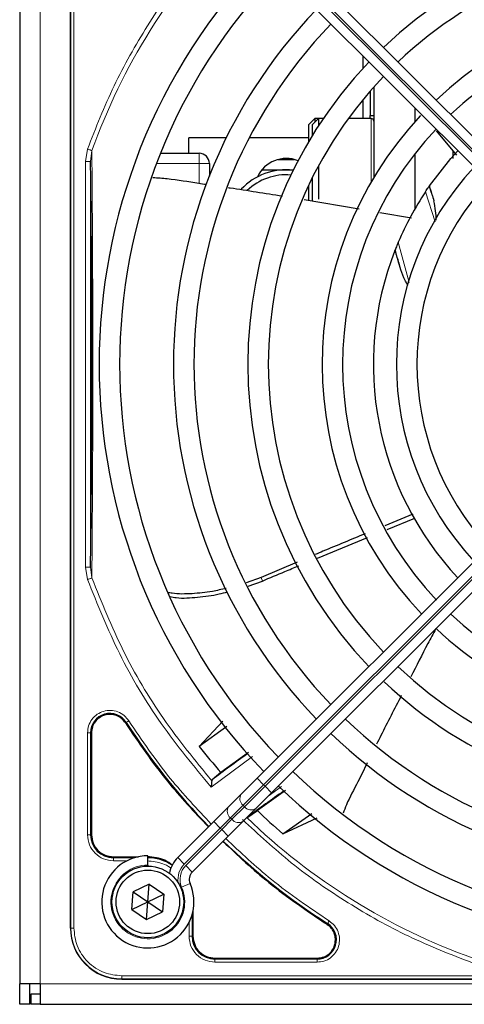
# Model space of a CAD drawing. Header units: millimetres. Extents: x 5 to 418, y 2 to 292.
# Tile 46 of 85: x 58.3 to 65.53, y 216.38 to 232.41. Entities that reach past the tile are written whole.
import ezdxf

# ---------------------------------------------------------------- set-up
doc = ezdxf.new("R2010")
doc.units = ezdxf.units.MM

msp = doc.modelspace()

# ---------------------------------------------------------------- linework, layer by layer
at = {"color": 7, "linetype": 'Continuous', "lineweight": 25}
for p, q in [((58.2976, 236.8829), (58.2976, 216.7162)), ((59.1226, 217.6246), (59.1226, 235.9746)), ((68.0452, 228.121), (62.3932, 233.773)), ((62.1575, 233.5373), (67.8095, 227.8853)), ((63.881, 231.7996), (63.8812, 231.8137)), ((63.881, 231.6165), (63.881, 231.7996)), ((63.9976, 231.2465), (63.9976, 230.8496)), ((64.056, 231.313), (64.056, 229.8412)), ((63.881, 230.7996), (63.881, 231.1082)), ((64.7226, 230.9722), (64.7226, 230.7459)), ((63.0976, 230.7996), (62.9976, 230.6996)), ((63.156, 230.7996), (63.056, 230.6996)), ((63.156, 230.7996), (63.0976, 230.7996)), ((63.0976, 230.7996), (63.0976, 230.7412)), ((63.2347, 230.7996), (63.156, 230.7996)), ((63.156, 230.7996), (63.156, 230.6809)), ((64.0143, 230.7996), (63.6422, 230.7996)), ((63.9976, 230.8496), (64.056, 230.8496)), ((63.9976, 230.7996), (63.9976, 230.8496)), ((62.9976, 230.4256), (62.9976, 230.6996)), ((63.056, 230.5225), (63.056, 230.6996)), ((61.0476, 230.2329), (61.0476, 230.4829)), ((61.6558, 230.4829), (61.0476, 230.4829)), ((62.9976, 230.4829), (62.0293, 230.4829)), ((65.0697, 230.5964), (65.3976, 230.2048)), ((60.5866, 230.2329), (61.2143, 230.2329)), ((62.5008, 230.1329), (62.7611, 230.1329)), ((64.7226, 230.226), (64.7226, 229.329)), ((65.3476, 230.1499), (65.3476, 230.2645)), ((61.381, 230.0662), (61.381, 229.8626)), ((62.2362, 229.9662), (62.7483, 229.9662)), ((63.156, 230.0285), (63.156, 229.4877)), ((63.056, 229.5451), (63.056, 229.8362)), ((62.9976, 229.4644), (62.9976, 229.7166)), ((64.954, 229.6951), (64.9585, 229.7017)), ((62.9222, 229.4834), (63.8147, 229.3296)), ((63.056, 229.4558), (63.056, 229.5451)), ((64.1517, 229.2715), (64.6662, 229.1828)), ((64.3985, 228.6531), (64.4024, 228.663)), ((67.8095, 225.7138), (62.1575, 220.0618)), ((62.3932, 219.8261), (68.0452, 225.4781)), ((64.689, 224.3604), (64.235, 224.1725)), ((64.2695, 224.1123), (64.7226, 224.2947)), ((63.137, 223.6455), (63.9512, 223.9827)), ((62.8067, 223.577), (62.2234, 223.3294)), ((62.2234, 223.3294), (61.9784, 223.2431)), ((62.01, 223.1888), (62.2426, 223.2719)), ((61.5984, 220.9915), (61.2177, 220.5773)), ((61.6655, 220.9054), (61.2177, 220.5773)), ((59.4651, 220.8016), (59.4651, 219.1412)), ((62.0199, 220.4824), (61.5697, 220.154)), ((61.4263, 220.0352), (61.4196, 220.0209)), ((61.5697, 220.154), (61.4263, 220.0352)), ((62.1575, 220.0618), (61.8992, 219.8035)), ((62.6205, 219.865), (62.1617, 219.5355)), ((61.8992, 219.8035), (61.6938, 219.5981)), ((62.1349, 219.5678), (62.3932, 219.8261)), ((61.6938, 219.5981), (61.4521, 219.3564)), ((61.9295, 219.3624), (62.1349, 219.5678)), ((62.006, 219.4271), (62.1617, 219.5355)), ((62.5771, 219.1587), (63.0454, 219.4893)), ((62.5771, 219.1587), (63.1332, 219.4171)), ((61.4521, 219.3564), (60.8669, 218.7712)), ((61.6878, 219.1207), (61.9295, 219.3624)), ((61.1026, 218.5355), (61.6878, 219.1207)), ((59.8226, 218.7837), (60.2275, 218.7837)), ((60.381, 218.6496), (60.381, 218.7996)), ((60.381, 218.6496), (60.381, 218.6329)), ((60.4016, 218.3375), (60.1419, 218.2114)), ((60.381, 218.0496), (60.4016, 218.3375)), ((60.4016, 218.3375), (60.6406, 218.1756)), ((60.1213, 217.9235), (60.1419, 218.2114)), ((60.1419, 218.2114), (60.381, 218.0496)), ((60.381, 218.0496), (60.6406, 218.1756)), ((60.6406, 218.1756), (60.62, 217.8877)), ((60.1213, 217.9235), (60.381, 218.0496)), ((60.3603, 217.7616), (60.381, 218.0496)), ((60.381, 218.0496), (60.62, 217.8877)), ((60.1213, 217.9235), (60.3603, 217.7616)), ((60.3603, 217.7616), (60.62, 217.8877)), ((61.1151, 217.8961), (61.1151, 217.4912)), ((61.4726, 217.1337), (63.133, 217.1337)), ((58.631, 216.7162), (58.2976, 216.7162)), ((58.2976, 216.3829), (58.2976, 216.7162)), ((58.4643, 216.3829), (58.4643, 216.7162)), ((58.631, 216.7162), (58.631, 216.3829)), ((59.956, 216.7912), (78.306, 216.7912)), ((58.481, 216.5496), (58.481, 216.3829)), ((58.631, 216.5496), (58.481, 216.5496)), ((58.4643, 216.3829), (58.2976, 216.3829)), ((58.631, 216.3829), (58.481, 216.3829)), ((58.631, 216.3829), (137.9643, 216.3829))]:
    msp.add_line(p, q, dxfattribs=at)
at = {"color": 7, "linetype": 'Continuous', "lineweight": 18}
for p, q in [((58.631, 236.8829), (58.631, 216.7162)), ((59.128, 235.9746), (59.128, 217.6246)), ((59.1778, 235.9746), (59.1778, 217.6246)), ((67.9155, 227.9914), (62.2636, 233.6434)), ((62.2872, 233.6669), (67.9391, 228.015)), ((64.0143, 229.7705), (64.0143, 230.7996)), ((59.3657, 230.1006), (59.3989, 230.3026)), ((59.449, 230.1006), (59.4706, 230.2769)), ((61.2143, 230.2329), (61.2143, 230.0662)), ((59.3657, 223.4985), (59.3657, 230.1006)), ((59.449, 223.4985), (59.449, 230.1006)), ((61.2143, 230.0662), (60.5215, 230.0662)), ((61.2143, 230.0662), (61.381, 230.0662)), ((61.2143, 229.7461), (61.2143, 230.0662)), ((65.051, 229.1175), (64.8953, 229.6086)), ((64.4532, 228.787), (64.628, 228.1287)), ((62.2636, 219.9558), (67.9155, 225.6077)), ((67.9391, 225.5841), (62.2872, 219.9322)), ((59.3989, 223.2964), (59.3657, 223.4985)), ((59.4706, 223.3221), (59.449, 223.4985)), ((62.2234, 223.3294), (62.2426, 223.2719)), ((60.0289, 220.971), (60.0162, 220.9629)), ((59.4002, 219.1413), (59.4002, 220.8015)), ((59.4501, 219.1412), (59.4501, 220.8016)), ((59.4651, 220.8016), (59.4501, 220.8016)), ((62.0809, 220.4145), (61.4099, 219.917)), ((62.1575, 220.0618), (62.2636, 219.9558)), ((61.9302, 219.6224), (62.2636, 219.9558)), ((62.2872, 219.9322), (61.9538, 219.5989)), ((62.2872, 219.9322), (62.2636, 219.9558)), ((62.2872, 219.9322), (62.3932, 219.8261)), ((62.3377, 219.7706), (62.5533, 219.9287)), ((61.7249, 219.417), (61.9302, 219.6224)), ((61.9538, 219.5989), (61.7484, 219.3935)), ((61.9302, 219.6224), (61.9538, 219.5989)), ((61.5582, 219.2504), (61.7249, 219.417)), ((61.7484, 219.3935), (61.5818, 219.2268)), ((61.7484, 219.3935), (61.7249, 219.417)), ((60.973, 218.6651), (61.5582, 219.2504)), ((61.5818, 219.2268), (60.9965, 218.6416)), ((61.4521, 219.3564), (61.5582, 219.2504)), ((61.5582, 219.2504), (61.5818, 219.2268)), ((61.5818, 219.2268), (61.6878, 219.1207)), ((59.4651, 219.1412), (59.4501, 219.1412)), ((59.8226, 218.7837), (59.8226, 218.7687)), ((60.1681, 218.7687), (59.8226, 218.7687)), ((60.8669, 218.7712), (60.973, 218.6651)), ((60.0424, 218.7188), (59.8227, 218.7188)), ((60.9965, 218.6416), (61.1026, 218.5355)), ((60.9304, 218.2905), (61.0678, 218.3507)), ((61.1001, 217.4912), (61.1001, 217.8367)), ((59.128, 217.6246), (59.1226, 217.6246)), ((59.1778, 217.6246), (59.128, 217.6246)), ((61.0502, 217.4913), (61.0502, 217.7409)), ((63.2943, 217.6849), (63.3024, 217.6975)), ((61.1001, 217.4912), (61.1151, 217.4912)), ((61.4726, 217.1337), (61.4726, 217.1187)), ((63.133, 217.1187), (61.4726, 217.1187)), ((63.1329, 217.0688), (61.4727, 217.0688)), ((63.133, 217.1337), (63.133, 217.1187)), ((59.956, 216.8464), (78.306, 216.8464)), ((59.956, 216.8464), (59.956, 216.7966)), ((58.631, 216.7162), (137.9643, 216.7162)), ((59.956, 216.7966), (78.306, 216.7966)), ((59.956, 216.7966), (59.956, 216.7912))]:
    msp.add_line(p, q, dxfattribs=at)
at = {"color": 7, "linetype": 'Continuous', "lineweight": 25, "flags": 128}
msp.add_lwpolyline([(64.9585, 229.7017), (65.3069, 230.1474), (65.4212, 230.2736)], dxfattribs=at)
at = {"color": 7, "linetype": 'Continuous', "lineweight": 25}
for radius in [0.5833, 0.5167]:
    msp.add_circle((60.381, 218.0496), radius, dxfattribs=at)
at = {"color": 7, "linetype": 'Continuous', "lineweight": 18}
for centre, radius, start, end in [((69.131, 226.7996), 10.2672, 135.92524, 160.20345), ((49.1729, 224.3053), 16.676, 18.00213, 18.8569), ((62.0107, 219.7294), 0.1339, 146.42175, 233.04947), ((61.8054, 219.5241), 0.1339, 146.42175, 233.04947), ((62.0608, 219.6793), 0.1339, 216.95053, 303.57825), ((61.8555, 219.474), 0.1339, 216.95053, 303.57825), ((69.131, 226.7996), 10.2672, 225.92524, 250.30502), ((60.381, 218.0496), 0.6, 90, 23.67631), ((61.2205, 218.4177), 0.35, 135, 189.63709), ((61.2205, 218.4177), 0.3167, 135, 203.67631), ((59.956, 217.6246), 0.828, 180, 270)]:
    msp.add_arc(centre, radius, start, end, dxfattribs=at)
at = {"color": 7, "linetype": 'Continuous', "lineweight": 25}
for centre, radius, start, end in [((69.131, 226.7996), 7.125, 46.34037, 133.65963), ((69.131, 226.7996), 6.7917, 90, 133.59383), ((69.131, 226.7996), 9.5417, 136.00085, 223.99915), ((69.131, 226.7996), 9.2083, 136.03708, 223.96292), ((69.131, 226.7996), 5.9167, 46.61418, 133.38582), ((69.131, 226.7996), 8.3333, 136.14599, 223.85401), ((69.131, 226.7996), 5.5833, 90, 133.28942), ((69.131, 226.7996), 8, 136.19375, 223.80625), ((69.131, 226.7996), 7.125, 136.34037, 223.65963), ((69.131, 226.7996), 6.7917, 136.40617, 223.59383), ((69.131, 226.7996), 5.9167, 136.84931, 223.38582), ((64.0143, 230.7579), 0.0417, 0, 90), ((69.131, 226.7996), 5.5833, 136.71058, 223.43808), ((61.2143, 230.0662), 0.1667, 0, 90), ((62.631, 229.6329), 0.5167, 68.17541, 155.23158), ((62.631, 228.9662), 1, 83.44592, 137.06991), ((69.131, 226.7996), 4.7083, 137.11688, 222.88312), ((62.631, 228.9662), 0.9167, 85.29282, 133.7486), ((69.131, 226.7996), 4.375, 137.18322, 222.81678), ((69.131, 226.7996), 5.0825, 146.44769, 156.98022), ((69.131, 226.7996), 5.0825, 158.61111, 223.12079), ((49.1729, 224.3053), 15.8406, 14.73484, 15.96759), ((69.131, 226.7996), 5.5833, 226.71058, 313.28942), ((69.131, 226.7996), 5.9167, 226.61418, 270), ((69.131, 226.7996), 6.7917, 226.40617, 313.59383), ((69.131, 226.7996), 7.125, 226.48101, 270), ((59.7643, 220.8016), 0.3142, 32.63367, 180), ((69.131, 226.7996), 8, 226.19375, 313.80625), ((69.131, 226.7996), 10.8083, 212.63367, 224.11645), ((69.131, 226.7996), 8.3333, 226.14599, 270), ((69.131, 226.7996), 10.0666, 218.17818, 221.31225), ((71.6252, 206.8415), 16.676, 125.2521, 127.70462), ((69.131, 226.7996), 9.2083, 226.03708, 313.96292), ((69.131, 226.7996), 9.5417, 226.00085, 270), ((71.6252, 206.8415), 15.8406, 124.77699, 127.39093), ((69.131, 226.7996), 10.0666, 226.18656, 229.37912), ((59.8226, 219.1412), 0.3725, 180, 270), ((69.131, 226.7996), 10.8083, 225.88355, 237.36633), ((60.381, 218.0496), 0.75, 90, 23.67631), ((60.3726, 218.0412), 0.7275, 56.32671, 90), ((61.2205, 218.4177), 0.5, 135, 168.57951), ((61.2205, 218.4177), 0.1667, 135, 203.67631), ((59.956, 217.6246), 0.8333, 180, 270), ((63.133, 217.4329), 0.3142, 270, 57.36633), ((61.4726, 217.4912), 0.3725, 180, 270)]:
    msp.add_arc(centre, radius, start, end, dxfattribs=at)
at = {"color": 7, "linetype": 'Continuous', "lineweight": 18}
for points, knots in [([(61.7206, 234.0111), (61.4823, 233.7533), (60.99, 233.221), (60.3619, 232.3173), (59.8095, 231.3418), (59.5355, 230.6483), (59.3989, 230.3026)], [0, 0, 0, 0, 0.23876732, 0.49300586, 0.74724441, 1, 1, 1, 1]), ([(59.4706, 223.3221), (59.4724, 223.5375), (59.4757, 223.9385), (59.4797, 224.5454), (59.4838, 225.1972), (59.4847, 225.9598), (59.487, 226.7579), (59.4853, 227.459), (59.4843, 228.0244), (59.4827, 228.5639), (59.4795, 229.1092), (59.4754, 229.6903), (59.4722, 230.0733), (59.4706, 230.2769)], [0, 0, 0, 0, 0.1054719, 0.1963571, 0.2752888, 0.387443, 0.5077236, 0.5879672, 0.6632165, 0.7350379, 0.8122986, 0.9002709, 1, 1, 1, 1]), ([(59.4706, 223.3221), (59.467, 223.3208), (59.4597, 223.3182), (59.4422, 223.3119), (59.4215, 223.3045), (59.4065, 223.2991), (59.3989, 223.2964)], [0, 0, 0, 0, 0.25, 0.5, 0.75, 1, 1, 1, 1]), ([(59.3989, 223.2964), (59.5635, 222.8888), (59.8927, 222.0732), (60.5703, 220.9344), (61.1302, 220.256), (61.4099, 219.917)], [0, 0, 0, 0, 0.3332246, 0.6667857, 1, 1, 1, 1]), ([(61.4196, 220.0209), (61.1489, 220.3532), (60.6076, 221.0177), (59.9511, 222.1296), (59.6308, 222.9246), (59.4706, 223.3221)], [0, 0, 0, 0, 0.33333336, 0.6666667, 1, 1, 1, 1]), ([(59.4002, 220.8015), (59.4036, 220.8395), (59.4108, 220.9175), (59.468, 221.0239), (59.554, 221.1066), (59.6603, 221.1567), (59.7769, 221.1719), (59.8939, 221.1485), (59.9995, 221.0898), (60.0476, 221.028), (60.071, 220.9979)], [0, 0, 0, 0, 0.1217125, 0.2499998, 0.3782872, 0.4999997, 0.6217122, 0.7499998, 0.8782874, 1, 1, 1, 1]), ([(60.071, 220.9979), (60.0656, 220.9944), (60.0549, 220.9876), (60.0413, 220.9789), (60.0315, 220.9726), (60.0297, 220.9715), (60.0289, 220.971)], [0, 0, 0, 0, 0.24999109, 0.49999406, 0.74999703, 1, 1, 1, 1]), ([(60.071, 220.9979), (60.2874, 220.6777), (60.6903, 220.0818), (61.1838, 219.5586), (61.4121, 219.3165)], [0, 0, 0, 0, 0.53717444, 1, 1, 1, 1]), ([(65.6576, 217.0569), (65.3091, 217.1935), (64.61, 217.4674), (63.6265, 218.0219), (62.7154, 218.6535), (62.1792, 219.1492), (61.9194, 219.3893)], [0, 0, 0, 0, 0.2527194, 0.5069427, 0.7611661, 1, 1, 1, 1]), ([(59.8227, 218.7188), (59.7674, 218.7251), (59.6566, 218.7378), (59.5169, 218.8355), (59.4192, 218.9751), (59.4065, 219.0859), (59.4002, 219.1413)], [0, 0, 0, 0, 0.2499998, 0.4999995, 0.7499998, 1, 1, 1, 1]), ([(59.4002, 219.1413), (59.4065, 219.1412), (59.4192, 219.1412), (59.4353, 219.1412), (59.447, 219.1412), (59.4491, 219.1412), (59.4501, 219.1412)], [0, 0, 0, 0, 0.2499974, 0.4999983, 0.7499991, 1, 1, 1, 1]), ([(61.6478, 219.0807), (61.89, 218.8524), (62.4131, 218.3589), (63.0091, 217.956), (63.3293, 217.7396)], [0, 0, 0, 0, 0.4628256, 1, 1, 1, 1]), ([(60.7557, 218.5983), (60.7516, 218.6017), (60.7124, 218.6341), (60.587, 218.6934), (60.4571, 218.7088), (60.3726, 218.7188)], [0, 0, 0, 0, 0.0391304, 0.3753762, 1, 1, 1, 1]), ([(59.1778, 217.6246), (59.1882, 217.5267), (59.2042, 217.3761), (59.3012, 217.1949), (59.4016, 217.0702), (59.5263, 216.9698), (59.7075, 216.8728), (59.8581, 216.8568), (59.956, 216.8464)], [0, 0, 0, 0, 0.2394568, 0.3683607, 0.5, 0.6316393, 0.7605432, 1, 1, 1, 1]), ([(63.3293, 217.7396), (63.3594, 217.7162), (63.4212, 217.6681), (63.4799, 217.5625), (63.5033, 217.4455), (63.4881, 217.3289), (63.438, 217.2226), (63.3553, 217.1366), (63.2489, 217.0794), (63.1709, 217.0722), (63.1329, 217.0688)], [0, 0, 0, 0, 0.1217127, 0.2499999, 0.378287, 0.4999997, 0.6217125, 0.7499999, 0.8782872, 1, 1, 1, 1]), ([(63.3293, 217.7396), (63.3258, 217.7342), (63.319, 217.7235), (63.3103, 217.7099), (63.304, 217.7001), (63.3029, 217.6983), (63.3024, 217.6975)], [0, 0, 0, 0, 0.25000001, 0.50000001, 0.75000001, 1, 1, 1, 1])]:
    msp.add_open_spline(points, degree=3, knots=knots, dxfattribs=at)
for points in [[(59.3989, 230.3026), (59.4065, 230.2999), (59.4215, 230.2945), (59.4422, 230.2871), (59.4596, 230.2808), (59.4669, 230.2782), (59.4706, 230.2769)], [(59.3657, 230.1006), (59.3765, 230.1006), (59.3981, 230.1006), (59.4255, 230.1006), (59.4448, 230.1006), (59.4476, 230.1006), (59.449, 230.1006)], [(59.449, 223.4985), (59.4476, 223.4985), (59.4448, 223.4985), (59.4255, 223.4985), (59.3981, 223.4985), (59.3765, 223.4985), (59.3657, 223.4985)], [(59.4002, 220.8015), (59.4065, 220.8015), (59.4192, 220.8015), (59.4353, 220.8015), (59.447, 220.8016), (59.4491, 220.8016), (59.4501, 220.8016)], [(59.8227, 218.7188), (59.8227, 218.7251), (59.8227, 218.7378), (59.8227, 218.7539), (59.8226, 218.7656), (59.8226, 218.7677), (59.8226, 218.7687)], [(61.4727, 217.0688), (61.4173, 217.0751), (61.3066, 217.0878), (61.1669, 217.1855), (61.0692, 217.3252), (61.0565, 217.436), (61.0502, 217.4913)], [(61.1001, 217.4912), (61.0991, 217.4912), (61.097, 217.4912), (61.0853, 217.4913), (61.0692, 217.4913), (61.0565, 217.4913), (61.0502, 217.4913)], [(61.4727, 217.0688), (61.4727, 217.0751), (61.4727, 217.0878), (61.4727, 217.1039), (61.4726, 217.1156), (61.4726, 217.1177), (61.4726, 217.1187)], [(63.1329, 217.0688), (63.1329, 217.0751), (63.1329, 217.0878), (63.133, 217.1039), (63.133, 217.1156), (63.133, 217.1177), (63.133, 217.1187)]]:
    msp.add_open_spline(points, degree=3, dxfattribs=at)
at = {"color": 7, "linetype": 'Continuous', "lineweight": 25}
for points, knots in [([(59.449, 223.4985), (59.4515, 223.6921), (59.4562, 224.0587), (59.4619, 224.6211), (59.4659, 225.1188), (59.4686, 225.5774), (59.4711, 226.1516), (59.4722, 226.8102), (59.4708, 227.4975), (59.4686, 228.051), (59.4647, 228.6547), (59.4585, 229.3516), (59.4523, 229.8396), (59.449, 230.1006)], [0, 0, 0, 0, 0.0997395, 0.1888341, 0.2689825, 0.3274726, 0.3897121, 0.5145235, 0.5996364, 0.6761984, 0.7501396, 0.8664184, 1, 1, 1, 1]), ([(60.4643, 229.8402), (60.5422, 229.8349), (60.7917, 229.8178), (61.0786, 229.7657), (61.2895, 229.7348), (61.3304, 229.7288)], [0, 0, 0, 0, 0.2677132, 0.8581232, 1, 1, 1, 1]), ([(61.6896, 229.6754), (61.6992, 229.674), (61.9929, 229.6303), (62.2861, 229.5836), (62.5698, 229.5384)], [0, 0, 0, 0, 0.0325434, 1, 1, 1, 1]), ([(64.8953, 229.6086), (64.9033, 229.6206), (64.9185, 229.6434), (64.9352, 229.6679), (64.945, 229.6822), (64.95, 229.6895), (64.9532, 229.6941), (64.9537, 229.6948), (64.954, 229.6951)], [0, 0, 0, 0, 0.2946555, 0.558446, 0.6795519, 0.7970431, 0.8989768, 1, 1, 1, 1]), ([(64.9585, 229.7017), (64.9593, 229.6976), (64.9608, 229.6894), (64.9755, 229.6407), (64.9992, 229.565), (65.0212, 229.4953), (65.0326, 229.4591)], [0, 0, 0, 0, 0.222031, 0.4518514, 0.7146841, 1, 1, 1, 1]), ([(65.0709, 229.1471), (65.0684, 229.1968), (65.063, 229.3058), (65.0433, 229.4051), (65.0326, 229.4591)], [0, 0, 0, 0, 0.4563807, 1, 1, 1, 1]), ([(64.4532, 228.787), (64.4451, 228.7679), (64.4311, 228.7344), (64.4164, 228.6983), (64.4088, 228.6792), (64.4052, 228.6701), (64.4029, 228.6643), (64.4026, 228.6634), (64.4024, 228.663)], [0, 0, 0, 0, 0.3633999, 0.6355937, 0.7425433, 0.8401304, 0.9217759, 1, 1, 1, 1]), ([(64.4926, 228.3343), (64.4785, 228.3857), (64.4524, 228.481), (64.422, 228.5835), (64.4033, 228.6428), (64.4001, 228.6497), (64.3985, 228.6531)], [0, 0, 0, 0, 0.3307022, 0.6139144, 0.8132321, 1, 1, 1, 1]), ([(64.61, 228.0822), (64.5994, 228.1002), (64.583, 228.128), (64.537, 228.2104), (64.513, 228.2774), (64.4926, 228.3343)], [0, 0, 0, 0, 0.219513, 0.3375758, 1, 1, 1, 1]), ([(63.9156, 224.0404), (63.6859, 223.9464), (63.4143, 223.8353), (63.1443, 223.7204), (63.1027, 223.7027)], [0, 0, 0, 0, 0.845838, 1, 1, 1, 1]), ([(62.2426, 223.2719), (62.3644, 223.3237), (62.5611, 223.4074), (62.7588, 223.4889), (62.834, 223.52)], [0, 0, 0, 0, 0.6190746, 1, 1, 1, 1]), ([(61.6534, 223.1521), (61.5791, 223.1343), (61.3946, 223.09), (61.1001, 223.0622), (60.8554, 223.0556), (60.7295, 223.0808), (60.7064, 223.0854)], [0, 0, 0, 0, 0.23267271, 0.57810169, 0.92273961, 1, 1, 1, 1]), ([(60.7421, 223.0191), (60.7757, 223.0125), (60.9167, 222.9848), (61.1896, 223.0078), (61.4692, 223.0413), (61.6321, 223.0831), (61.6772, 223.0947)], [0, 0, 0, 0, 0.1160313, 0.4865394, 0.8577783, 1, 1, 1, 1]), ([(65.0607, 222.4936), (65.018, 222.4135), (64.8798, 222.1547), (64.7478, 221.8926), (64.6567, 221.7116)], [0, 0, 0, 0, 0.30923102, 1, 1, 1, 1]), ([(64.502, 221.4086), (64.3902, 221.1918), (64.2542, 220.9284), (64.1225, 220.6628), (64.0992, 220.6158)], [0, 0, 0, 0, 0.8228799, 1, 1, 1, 1]), ([(60.0162, 220.9629), (60.2347, 220.6399), (60.6403, 220.0401), (61.137, 219.5135), (61.3662, 219.2705)], [0, 0, 0, 0, 0.53849412, 1, 1, 1, 1]), ([(63.948, 220.3114), (63.8978, 220.2087), (63.7863, 219.9801), (63.6402, 219.7141), (63.5723, 219.5379), (63.5549, 219.4927)], [0, 0, 0, 0, 0.3774916, 0.8401793, 1, 1, 1, 1]), ([(61.4196, 220.0209), (61.4191, 220.016), (61.4181, 220.0054), (61.4161, 219.9826), (61.413, 219.9528), (61.4111, 219.9303), (61.4099, 219.917)], [0, 0, 0, 0, 0.20426292, 0.43913035, 0.66625928, 1, 1, 1, 1]), ([(61.6019, 219.0348), (61.8449, 218.8056), (62.3715, 218.3089), (62.9713, 217.9033), (63.2943, 217.6849)], [0, 0, 0, 0, 0.4615059, 1, 1, 1, 1]), ([(60.7822, 218.6433), (60.7417, 218.6744), (60.6233, 218.765), (60.4721, 218.7763), (60.3726, 218.7837)], [0, 0, 0, 0, 0.3424671, 1, 1, 1, 1])]:
    msp.add_open_spline(points, degree=3, knots=knots, dxfattribs=at)
for points in [[(60.0162, 220.9629), (59.9964, 220.9883), (59.9568, 221.0391), (59.8707, 221.0864), (59.7755, 221.1058), (59.6788, 221.0937), (59.5907, 221.0517), (59.521, 220.9841), (59.4741, 220.8978), (59.4681, 220.8336), (59.4651, 220.8016)], [(59.4651, 219.1412), (59.4705, 219.0944), (59.4812, 219.0007), (59.5639, 218.8825), (59.6821, 218.7998), (59.7758, 218.7891), (59.8226, 218.7837)], [(63.4322, 217.4329), (63.4304, 217.4579), (63.4267, 217.5078), (63.3979, 217.5778), (63.3545, 217.6399), (63.3144, 217.6699), (63.2943, 217.6849)], [(61.1151, 217.4912), (61.1205, 217.4444), (61.1312, 217.3507), (61.2139, 217.2325), (61.3321, 217.1498), (61.4258, 217.1391), (61.4726, 217.1337)], [(63.133, 217.1337), (63.1722, 217.1382), (63.2506, 217.1472), (63.3495, 217.2164), (63.4187, 217.3153), (63.4277, 217.3937), (63.4322, 217.4329)]]:
    msp.add_open_spline(points, degree=3, dxfattribs=at)

doc.saveas('drawing.dxf')
